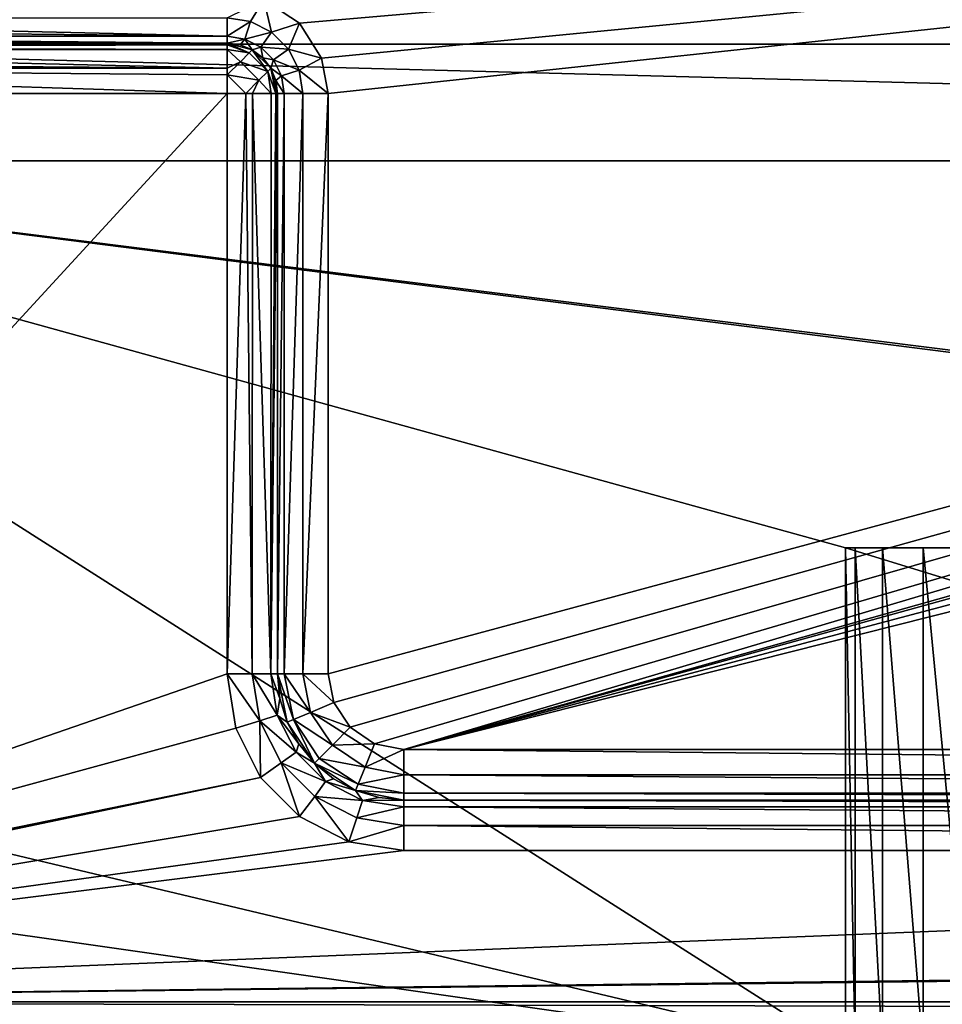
# Model space of a CAD drawing. Header units: millimetres. Extents: x -19.8 to 19.8, y 0 to 36.4.
# Tile 39 of 81: x -6.5 to -2.9, y 2.2 to 6.1. Entities that reach past the tile are written whole.
import ezdxf

# ---------------------------------------------------------------- set-up
doc = ezdxf.new("R2010")
doc.units = ezdxf.units.MM
doc.header["$LTSCALE"] = 65.185185
for name, color, linetype in [('109', 7, 'CONTINUOUS'), ('120', 7, 'CONTINUOUS'), ('121', 7, 'CONTINUOUS'), ('122', 7, 'CONTINUOUS'), ('125', 7, 'CONTINUOUS'), ('126', 7, 'CONTINUOUS'), ('127', 7, 'CONTINUOUS'), ('128', 7, 'CONTINUOUS'), ('129', 7, 'CONTINUOUS'), ('130', 7, 'CONTINUOUS'), ('14', 7, 'CONTINUOUS'), ('15', 7, 'CONTINUOUS'), ('17', 7, 'CONTINUOUS'), ('20', 7, 'CONTINUOUS'), ('202', 7, 'CONTINUOUS'), ('203', 7, 'CONTINUOUS'), ('21', 7, 'CONTINUOUS'), ('23', 7, 'CONTINUOUS'), ('24', 7, 'CONTINUOUS'), ('25', 7, 'CONTINUOUS'), ('26', 7, 'CONTINUOUS'), ('28', 7, 'CONTINUOUS'), ('29', 7, 'CONTINUOUS'), ('33', 7, 'CONTINUOUS'), ('4', 7, 'CONTINUOUS'), ('42', 7, 'CONTINUOUS'), ('5', 7, 'CONTINUOUS'), ('6', 7, 'CONTINUOUS')]:
    doc.layers.add(name, color=color, linetype=linetype)

msp = doc.modelspace()

# ---------------------------------------------------------------- linework, layer by layer
at = {"layer": '109', "linetype": 'Continuous'}
for points in [[(-9.8, 2.2, -18.5), (9.8, 2.2, -18.5), (9.8, 2.1499, -18.4936), (-9.8, 2.2, -18.5)], [(-9.8, 2.2, -18.5), (9.8, 2.1499, -18.4936), (-9.8, 2.1499, -18.4936), (-9.8, 2.2, -18.5)]]:
    msp.add_3dface(points, dxfattribs=at)
at = {"layer": '120', "linetype": 'Continuous'}
for points in [[(-5, 3, -18.3), (5, 3, -18.3), (5, 2.9732, -18.4), (-5, 3, -18.3)], [(-5, 2.9732, -18.4), (-5, 3, -18.3), (5, 2.9732, -18.4), (-5, 2.9732, -18.4)], [(-5, 2.8999, -18.4733), (-5, 2.9732, -18.4), (5, 2.8999, -18.4733), (-5, 2.8999, -18.4733)], [(5, 2.8999, -18.4733), (-5, 2.9732, -18.4), (5, 2.9732, -18.4), (5, 2.8999, -18.4733)], [(5, 2.8, -18.5), (-5, 2.8, -18.5), (-5, 2.8999, -18.4733), (5, 2.8, -18.5)], [(5, 2.8, -18.5), (-5, 2.8999, -18.4733), (5, 2.8999, -18.4733), (5, 2.8, -18.5)]]:
    msp.add_3dface(points, dxfattribs=at)
at = {"layer": '121', "linetype": 'Continuous'}
for points in [[(-5.666, 3.2846, -18.5), (-5.7, 3.5, -18.5), (-5.5707, 3.3146, -18.4733), (-5.666, 3.2846, -18.5)], [(-5.7, 3.5, -18.5), (-5.6001, 3.5, -18.4733), (-5.5707, 3.3146, -18.4733), (-5.7, 3.5, -18.5)], [(-5.6001, 3.5, -18.4733), (-5.5268, 3.5, -18.4), (-5.501, 3.3372, -18.4), (-5.6001, 3.5, -18.4733)], [(-5.5707, 3.3146, -18.4733), (-5.6001, 3.5, -18.4733), (-5.501, 3.3372, -18.4), (-5.5707, 3.3146, -18.4733)], [(-5.5, 3.5, -18.3), (-5.4904, 3.4026, -18.3), (-5.5268, 3.5, -18.4), (-5.5, 3.5, -18.3)], [(-5.5268, 3.5, -18.4), (-5.4904, 3.4026, -18.3), (-5.501, 3.3372, -18.4), (-5.5268, 3.5, -18.4)], [(-5.4904, 3.4026, -18.3), (-5.462, 3.3088, -18.3), (-5.501, 3.3372, -18.4), (-5.4904, 3.4026, -18.3)], [(-5.4262, 3.1904, -18.4), (-5.5707, 3.3146, -18.4733), (-5.501, 3.3372, -18.4), (-5.4262, 3.1904, -18.4)], [(-5.462, 3.3088, -18.3), (-5.4158, 3.2223, -18.3), (-5.501, 3.3372, -18.4), (-5.462, 3.3088, -18.3)], [(-5.4158, 3.2223, -18.3), (-5.4262, 3.1904, -18.4), (-5.501, 3.3372, -18.4), (-5.4158, 3.2223, -18.3)], [(-5.5671, 3.0897, -18.5), (-5.666, 3.2846, -18.5), (-5.5707, 3.3146, -18.4733), (-5.5671, 3.0897, -18.5)], [(-5.4855, 3.1473, -18.4733), (-5.5671, 3.0897, -18.5), (-5.5707, 3.3146, -18.4733), (-5.4855, 3.1473, -18.4733)], [(-5.4855, 3.1473, -18.4733), (-5.5707, 3.3146, -18.4733), (-5.4262, 3.1904, -18.4), (-5.4855, 3.1473, -18.4733)], [(-5.4158, 3.2223, -18.3), (-5.3536, 3.1465, -18.3), (-5.4262, 3.1904, -18.4), (-5.4158, 3.2223, -18.3)], [(-5.3096, 3.0738, -18.4), (-5.4855, 3.1473, -18.4733), (-5.4262, 3.1904, -18.4), (-5.3096, 3.0738, -18.4)], [(-5.3536, 3.1465, -18.3), (-5.3096, 3.0738, -18.4), (-5.4262, 3.1904, -18.4), (-5.3536, 3.1465, -18.3)], [(-5.4128, 2.9347, -18.5), (-5.5671, 3.0897, -18.5), (-5.4855, 3.1473, -18.4733), (-5.4128, 2.9347, -18.5)], [(-5.3527, 3.0145, -18.4733), (-5.4128, 2.9347, -18.5), (-5.4855, 3.1473, -18.4733), (-5.3527, 3.0145, -18.4733)], [(-5.3527, 3.0145, -18.4733), (-5.4855, 3.1473, -18.4733), (-5.3096, 3.0738, -18.4), (-5.3527, 3.0145, -18.4733)], [(-5.3536, 3.1465, -18.3), (-5.2779, 3.0843, -18.3), (-5.3096, 3.0738, -18.4), (-5.3536, 3.1465, -18.3)], [(-5.2779, 3.0843, -18.3), (-5.1915, 3.0381, -18.3), (-5.3096, 3.0738, -18.4), (-5.2779, 3.0843, -18.3)], [(-5.1628, 2.999, -18.4), (-5.3527, 3.0145, -18.4733), (-5.3096, 3.0738, -18.4), (-5.1628, 2.999, -18.4)], [(-5.1915, 3.0381, -18.3), (-5.1628, 2.999, -18.4), (-5.3096, 3.0738, -18.4), (-5.1915, 3.0381, -18.3)], [(-5.2174, 2.8346, -18.5), (-5.4128, 2.9347, -18.5), (-5.3527, 3.0145, -18.4733), (-5.2174, 2.8346, -18.5)], [(-5.1854, 2.9293, -18.4733), (-5.2174, 2.8346, -18.5), (-5.3527, 3.0145, -18.4733), (-5.1854, 2.9293, -18.4733)], [(-5.1854, 2.9293, -18.4733), (-5.3527, 3.0145, -18.4733), (-5.1628, 2.999, -18.4), (-5.1854, 2.9293, -18.4733)], [(-5.1915, 3.0381, -18.3), (-5.0976, 3.0096, -18.3), (-5.1628, 2.999, -18.4), (-5.1915, 3.0381, -18.3)], [(-5.0976, 3.0096, -18.3), (-5, 3, -18.3), (-5.1628, 2.999, -18.4), (-5.0976, 3.0096, -18.3)], [(-5, 2.9732, -18.4), (-5.1854, 2.9293, -18.4733), (-5.1628, 2.999, -18.4), (-5, 2.9732, -18.4)], [(-5, 2.8999, -18.4733), (-5.1854, 2.9293, -18.4733), (-5, 2.9732, -18.4), (-5, 2.8999, -18.4733)], [(-5, 3, -18.3), (-5, 2.9732, -18.4), (-5.1628, 2.999, -18.4), (-5, 3, -18.3)], [(-5, 2.8999, -18.4733), (-5.2174, 2.8346, -18.5), (-5.1854, 2.9293, -18.4733), (-5, 2.8999, -18.4733)], [(-5, 2.8, -18.5), (-5.2174, 2.8346, -18.5), (-5, 2.8999, -18.4733), (-5, 2.8, -18.5)]]:
    msp.add_3dface(points, dxfattribs=at)
at = {"layer": '122', "linetype": 'Continuous'}
for points in [[(-5.7, 3.5, -18.5), (-5.7, 5.8, -18.5), (-5.6259, 5.8, -18.4858), (-5.7, 3.5, -18.5)], [(-5.7, 3.5, -18.5), (-5.6259, 5.8, -18.4858), (-5.6001, 3.5, -18.4733), (-5.7, 3.5, -18.5)], [(-5.6259, 5.8, -18.4858), (-5.5989, 5.8, -18.4726), (-5.6001, 3.5, -18.4733), (-5.6259, 5.8, -18.4858)], [(-5.6001, 3.5, -18.4733), (-5.5989, 5.8, -18.4726), (-5.5268, 3.5, -18.4), (-5.6001, 3.5, -18.4733)], [(-5.5989, 5.8, -18.4726), (-5.5256, 5.8, -18.3979), (-5.5268, 3.5, -18.4), (-5.5989, 5.8, -18.4726)], [(-5.5, 5.8, -18.3), (-5.5, 3.5, -18.3), (-5.5268, 3.5, -18.4), (-5.5, 5.8, -18.3)], [(-5.5064, 5.8, -18.3501), (-5.5, 5.8, -18.3), (-5.5268, 3.5, -18.4), (-5.5064, 5.8, -18.3501)], [(-5.5256, 5.8, -18.3979), (-5.5064, 5.8, -18.3501), (-5.5268, 3.5, -18.4), (-5.5256, 5.8, -18.3979)]]:
    msp.add_3dface(points, dxfattribs=at)
at = {"layer": '125', "linetype": 'Continuous'}
for points in [[(-5, 3.2, -17), (5, 3.2, -17), (5, 3.1001, -17.0267), (-5, 3.2, -17)], [(-5, 3.2, -17), (5, 3.1001, -17.0267), (-5, 3.1001, -17.0267), (-5, 3.2, -17)], [(5, 3.1001, -17.0267), (5, 3.0268, -17.1), (-5, 3.1001, -17.0267), (5, 3.1001, -17.0267)], [(-5, 3.1001, -17.0267), (5, 3.0268, -17.1), (-5, 3.0268, -17.1), (-5, 3.1001, -17.0267)], [(5, 3, -17.2), (-5, 3, -17.2), (-5, 3.0268, -17.1), (5, 3, -17.2)], [(5, 3.0268, -17.1), (5, 3, -17.2), (-5, 3.0268, -17.1), (5, 3.0268, -17.1)]]:
    msp.add_3dface(points, dxfattribs=at)
at = {"layer": '126', "linetype": 'Continuous'}
for points in [[(-5.4619, 3.3087, -17.2), (-5.5, 3.5, -17.2), (-5.4372, 3.3189, -17.1), (-5.4619, 3.3087, -17.2)], [(-5.5, 3.5, -17.2), (-5.4732, 3.5, -17.1), (-5.4372, 3.3189, -17.1), (-5.5, 3.5, -17.2)], [(-5.3999, 3.5, -17.0267), (-5.3694, 3.347, -17.0267), (-5.4732, 3.5, -17.1), (-5.3999, 3.5, -17.0267)], [(-5.4732, 3.5, -17.1), (-5.3694, 3.347, -17.0267), (-5.4372, 3.3189, -17.1), (-5.4732, 3.5, -17.1)], [(-5.3, 3.5, -17), (-5.2776, 3.3862, -17), (-5.3999, 3.5, -17.0267), (-5.3, 3.5, -17)], [(-5.3999, 3.5, -17.0267), (-5.2776, 3.3862, -17), (-5.3694, 3.347, -17.0267), (-5.3999, 3.5, -17.0267)], [(-5.2776, 3.3862, -17), (-5.2128, 3.2886, -17), (-5.3694, 3.347, -17.0267), (-5.2776, 3.3862, -17)], [(-5.3536, 3.1465, -17.2), (-5.4619, 3.3087, -17.2), (-5.4372, 3.3189, -17.1), (-5.3536, 3.1465, -17.2)], [(-5.3694, 3.347, -17.0267), (-5.2828, 3.2172, -17.0267), (-5.4372, 3.3189, -17.1), (-5.3694, 3.347, -17.0267)], [(-5.3536, 3.1465, -17.2), (-5.4372, 3.3189, -17.1), (-5.3346, 3.1654, -17.1), (-5.3536, 3.1465, -17.2)], [(-5.4372, 3.3189, -17.1), (-5.2828, 3.2172, -17.0267), (-5.3346, 3.1654, -17.1), (-5.4372, 3.3189, -17.1)], [(-5.3694, 3.347, -17.0267), (-5.2128, 3.2886, -17), (-5.2828, 3.2172, -17.0267), (-5.3694, 3.347, -17.0267)], [(-5.2128, 3.2886, -17), (-5.1154, 3.2231, -17), (-5.2828, 3.2172, -17.0267), (-5.2128, 3.2886, -17)], [(-5.2828, 3.2172, -17.0267), (-5.153, 3.1306, -17.0267), (-5.3346, 3.1654, -17.1), (-5.2828, 3.2172, -17.0267)], [(-5.2828, 3.2172, -17.0267), (-5.1154, 3.2231, -17), (-5.153, 3.1306, -17.0267), (-5.2828, 3.2172, -17.0267)], [(-5.1154, 3.2231, -17), (-5, 3.2, -17), (-5.153, 3.1306, -17.0267), (-5.1154, 3.2231, -17)], [(-5, 3.2, -17), (-5, 3.1001, -17.0267), (-5.153, 3.1306, -17.0267), (-5, 3.2, -17)], [(-5.3536, 3.1465, -17.2), (-5.3346, 3.1654, -17.1), (-5.1811, 3.0628, -17.1), (-5.3536, 3.1465, -17.2)], [(-5.3346, 3.1654, -17.1), (-5.153, 3.1306, -17.0267), (-5.1811, 3.0628, -17.1), (-5.3346, 3.1654, -17.1)], [(-5.1913, 3.0381, -17.2), (-5.3536, 3.1465, -17.2), (-5.1811, 3.0628, -17.1), (-5.1913, 3.0381, -17.2)], [(-5.153, 3.1306, -17.0267), (-5, 3.1001, -17.0267), (-5.1811, 3.0628, -17.1), (-5.153, 3.1306, -17.0267)], [(-5, 3.1001, -17.0267), (-5, 3.0268, -17.1), (-5.1811, 3.0628, -17.1), (-5, 3.1001, -17.0267)], [(-5, 3.0268, -17.1), (-5.1913, 3.0381, -17.2), (-5.1811, 3.0628, -17.1), (-5, 3.0268, -17.1)], [(-5, 3, -17.2), (-5.1913, 3.0381, -17.2), (-5, 3.0268, -17.1), (-5, 3, -17.2)]]:
    msp.add_3dface(points, dxfattribs=at)
at = {"layer": '127', "linetype": 'Continuous'}
for points in [[(-5.5, 3.5, -17.2), (-5.5, 5.8, -17.2), (-5.4732, 5.8, -17.1), (-5.5, 3.5, -17.2)], [(-5.4732, 3.5, -17.1), (-5.5, 3.5, -17.2), (-5.4732, 5.8, -17.1), (-5.4732, 3.5, -17.1)], [(-5.3999, 3.5, -17.0267), (-5.4732, 3.5, -17.1), (-5.3999, 5.8, -17.0267), (-5.3999, 3.5, -17.0267)], [(-5.3999, 5.8, -17.0267), (-5.4732, 3.5, -17.1), (-5.4732, 5.8, -17.1), (-5.3999, 5.8, -17.0267)], [(-5.3, 5.8, -17), (-5.3, 3.5, -17), (-5.3999, 3.5, -17.0267), (-5.3, 5.8, -17)], [(-5.3, 5.8, -17), (-5.3999, 3.5, -17.0267), (-5.3999, 5.8, -17.0267), (-5.3, 5.8, -17)]]:
    msp.add_3dface(points, dxfattribs=at)
at = {"layer": '128', "linetype": 'Continuous'}
for points in [[(-5.7, 6, -18.3), (-5.7, 6, -17.2), (-5.6482, 5.9932, -17.2), (-5.7, 6, -18.3)], [(-5.6001, 5.9733, -18.3), (-5.7, 6, -18.3), (-5.6482, 5.9932, -17.2), (-5.6001, 5.9733, -18.3)], [(-5.6001, 5.9733, -18.3), (-5.6482, 5.9932, -17.2), (-5.6, 5.9732, -17.2), (-5.6001, 5.9733, -18.3)], [(-5.5268, 5.9, -18.3), (-5.6001, 5.9733, -18.3), (-5.5268, 5.9, -17.2), (-5.5268, 5.9, -18.3)], [(-5.6001, 5.9733, -18.3), (-5.6, 5.9732, -17.2), (-5.5586, 5.9414, -17.2), (-5.6001, 5.9733, -18.3)], [(-5.6001, 5.9733, -18.3), (-5.5586, 5.9414, -17.2), (-5.5268, 5.9, -17.2), (-5.6001, 5.9733, -18.3)], [(-5.5, 5.8, -17.2), (-5.5, 5.8, -18.3), (-5.5268, 5.9, -18.3), (-5.5, 5.8, -17.2)], [(-5.5, 5.8, -17.2), (-5.5268, 5.9, -18.3), (-5.5068, 5.8518, -17.2), (-5.5, 5.8, -17.2)], [(-5.5268, 5.9, -18.3), (-5.5268, 5.9, -17.2), (-5.5068, 5.8518, -17.2), (-5.5268, 5.9, -18.3)]]:
    msp.add_3dface(points, dxfattribs=at)
at = {"layer": '129', "linetype": 'Continuous'}
for points in [[(-5.7, 6.1001, -17.0267), (-5.7, 6.0268, -17.1), (-8.8, 6.1, -17.0268), (-5.7, 6.1001, -17.0267)], [(-8.8, 6.1, -17.0268), (-5.7, 6.0268, -17.1), (-8.8, 6.0586, -17.0586), (-8.8, 6.1, -17.0268)], [(-8.8, 6.0586, -17.0586), (-5.7, 6.0268, -17.1), (-8.8, 6.0268, -17.1), (-8.8, 6.0586, -17.0586)], [(-5.7, 6.0268, -17.1), (-5.7, 6, -17.2), (-8.8, 6.0268, -17.1), (-5.7, 6.0268, -17.1)], [(-8.8, 6.0268, -17.1), (-5.7, 6, -17.2), (-8.8, 6.0068, -17.1482), (-8.8, 6.0268, -17.1)], [(-5.7, 6, -17.2), (-8.8, 6, -17.2), (-8.8, 6.0068, -17.1482), (-5.7, 6, -17.2)]]:
    msp.add_3dface(points, dxfattribs=at)
at = {"layer": '130', "linetype": 'Continuous'}
for points in [[(-8.8, 6, -18.3), (-5.7, 6, -18.3), (-5.7, 5.9936, -18.3501), (-8.8, 6, -18.3)], [(-8.8, 5.9844, -18.3774), (-8.8, 6, -18.3), (-5.7, 5.9936, -18.3501), (-8.8, 5.9844, -18.3774)], [(-5.7, 5.9744, -18.3979), (-8.8, 5.9844, -18.3774), (-5.7, 5.9936, -18.3501), (-5.7, 5.9744, -18.3979)], [(-8.8, 5.9744, -18.3979), (-8.8, 5.9844, -18.3774), (-5.7, 5.9744, -18.3979), (-8.8, 5.9744, -18.3979)], [(-8.8, 5.9236, -18.4572), (-8.8, 5.9744, -18.3979), (-5.7, 5.9011, -18.4726), (-8.8, 5.9236, -18.4572)], [(-5.7, 5.9011, -18.4726), (-8.8, 5.9744, -18.3979), (-5.7, 5.9744, -18.3979), (-5.7, 5.9011, -18.4726)], [(-8.8, 5.9011, -18.4726), (-8.8, 5.9236, -18.4572), (-5.7, 5.9011, -18.4726), (-8.8, 5.9011, -18.4726)], [(-5.7, 5.8, -18.5), (-8.8, 5.8, -18.5), (-8.8, 5.9011, -18.4726), (-5.7, 5.8, -18.5)], [(-5.7, 5.8, -18.5), (-8.8, 5.9011, -18.4726), (-5.7, 5.8742, -18.4857), (-5.7, 5.8, -18.5)], [(-5.7, 5.8742, -18.4857), (-8.8, 5.9011, -18.4726), (-5.7, 5.9011, -18.4726), (-5.7, 5.8742, -18.4857)]]:
    msp.add_3dface(points, dxfattribs=at)
at = {"layer": '14', "linetype": 'Continuous'}
for points in [[(-5.7, 6, -18.3), (-8.8, 6, -18.3), (-5.7, 6, -17.2), (-5.7, 6, -18.3)], [(-5.7, 6, -17.2), (-8.8, 6, -18.3), (-8.8, 6, -17.2), (-5.7, 6, -17.2)]]:
    msp.add_3dface(points, dxfattribs=at)
at = {"layer": '15', "linetype": 'Continuous'}
for points in [[(-5.7, 5.8, -18.5), (-5.7, 3.5, -18.5), (-8.8, 2.4292, -18.5), (-5.7, 5.8, -18.5)], [(-8.8, 5.8, -18.5), (-5.7, 5.8, -18.5), (-8.8, 2.4292, -18.5), (-8.8, 5.8, -18.5)], [(-5.7, 3.5, -18.5), (-5.666, 3.2846, -18.5), (-8.8, 2.4292, -18.5), (-5.7, 3.5, -18.5)], [(-5.666, 3.2846, -18.5), (-5.5671, 3.0897, -18.5), (-8.8, 2.4292, -18.5), (-5.666, 3.2846, -18.5)], [(-5.4128, 2.9347, -18.5), (-9.8, 2.2, -18.5), (-5.5671, 3.0897, -18.5), (-5.4128, 2.9347, -18.5)], [(-5.5671, 3.0897, -18.5), (-9.8, 2.2, -18.5), (-8.8, 2.4292, -18.5), (-5.5671, 3.0897, -18.5)], [(-5.2174, 2.8346, -18.5), (-9.8, 2.2, -18.5), (-5.4128, 2.9347, -18.5), (-5.2174, 2.8346, -18.5)], [(-5, 2.8, -18.5), (-9.8, 2.2, -18.5), (-5.2174, 2.8346, -18.5), (-5, 2.8, -18.5)], [(8.8, 2.4292, -18.5), (-9.8, 2.2, -18.5), (5, 2.8, -18.5), (8.8, 2.4292, -18.5)], [(5, 2.8, -18.5), (-9.8, 2.2, -18.5), (-5, 2.8, -18.5), (5, 2.8, -18.5)], [(9.8, 2.2, -18.5), (-9.8, 2.2, -18.5), (9.8, 2.4292, -18.5), (9.8, 2.2, -18.5)], [(9.8, 2.4292, -18.5), (-9.8, 2.2, -18.5), (8.8, 2.4292, -18.5), (9.8, 2.4292, -18.5)]]:
    msp.add_3dface(points, dxfattribs=at)
at = {"layer": '17', "linetype": 'Continuous'}
for points in [[(-5.5543, 6.1724, -17), (8.8, 7.307, -17), (-5.4135, 6.0791, -17), (-5.5543, 6.1724, -17)], [(-5.4135, 6.0791, -17), (8.8, 7.307, -17), (-5.3253, 5.9397, -17), (-5.4135, 6.0791, -17)], [(-5.3253, 5.9397, -17), (8.8, 7.307, -17), (-5.3, 5.8, -17), (-5.3253, 5.9397, -17)], [(-5.3, 5.8, -17), (8.8, 7.307, -17), (-5.3, 3.5, -17), (-5.3, 5.8, -17)], [(-5.3, 3.5, -17), (8.8, 7.307, -17), (-5.2776, 3.3862, -17), (-5.3, 3.5, -17)], [(-5.2776, 3.3862, -17), (8.8, 7.307, -17), (-5.2128, 3.2886, -17), (-5.2776, 3.3862, -17)], [(-5.2128, 3.2886, -17), (8.8, 7.307, -17), (-5.1154, 3.2231, -17), (-5.2128, 3.2886, -17)], [(-5.1154, 3.2231, -17), (8.8, 7.307, -17), (-5, 3.2, -17), (-5.1154, 3.2231, -17)], [(-5, 3.2, -17), (8.8, 7.307, -17), (5.5568, 6.1734, -17), (-5, 3.2, -17)], [(5.4168, 6.0824, -17), (-5, 3.2, -17), (5.5568, 6.1734, -17), (5.4168, 6.0824, -17)], [(5.3262, 5.942, -17), (-5, 3.2, -17), (5.4168, 6.0824, -17), (5.3262, 5.942, -17)], [(5.3, 5.8, -17), (-5, 3.2, -17), (5.3262, 5.942, -17), (5.3, 5.8, -17)], [(5, 3.2, -17), (-5, 3.2, -17), (5.3, 5.8, -17), (5, 3.2, -17)]]:
    msp.add_3dface(points, dxfattribs=at)
at = {"layer": '20', "linetype": 'Continuous'}
for points in [[(5, 3, -18.3), (-5, 3, -18.3), (5, 3, -17.2), (5, 3, -18.3)], [(5, 3, -17.2), (-5, 3, -18.3), (-5, 3, -17.2), (5, 3, -17.2)]]:
    msp.add_3dface(points, dxfattribs=at)
at = {"layer": '202', "linetype": 'Continuous'}
for points in [[(-5.7, 5.9936, -18.3501), (-5.7, 6, -18.3), (-5.6125, 5.9608, -18.3805), (-5.7, 5.9936, -18.3501)], [(-5.7, 6, -18.3), (-5.6001, 5.9733, -18.3), (-5.6125, 5.9608, -18.3805), (-5.7, 6, -18.3)], [(-5.7, 5.9744, -18.3979), (-5.7, 5.9936, -18.3501), (-5.6125, 5.9608, -18.3805), (-5.7, 5.9744, -18.3979)], [(-5.7, 5.9011, -18.4726), (-5.7, 5.9744, -18.3979), (-5.6475, 5.9259, -18.4463), (-5.7, 5.9011, -18.4726)], [(-5.7, 5.9744, -18.3979), (-5.6125, 5.9608, -18.3805), (-5.6475, 5.9259, -18.4463), (-5.7, 5.9744, -18.3979)], [(-5.6001, 5.9733, -18.3), (-5.5392, 5.8876, -18.3805), (-5.6125, 5.9608, -18.3805), (-5.6001, 5.9733, -18.3)], [(-5.5268, 5.9, -18.3), (-5.5392, 5.8876, -18.3805), (-5.6001, 5.9733, -18.3), (-5.5268, 5.9, -18.3)], [(-5.6125, 5.9608, -18.3805), (-5.5392, 5.8876, -18.3805), (-5.6475, 5.9259, -18.4463), (-5.6125, 5.9608, -18.3805)], [(-5.7, 5.8742, -18.4857), (-5.7, 5.9011, -18.4726), (-5.6475, 5.9259, -18.4463), (-5.7, 5.8742, -18.4857)], [(-5.5742, 5.8526, -18.4464), (-5.7, 5.8742, -18.4857), (-5.6475, 5.9259, -18.4463), (-5.5742, 5.8526, -18.4464)], [(-5.5392, 5.8876, -18.3805), (-5.5742, 5.8526, -18.4464), (-5.6475, 5.9259, -18.4463), (-5.5392, 5.8876, -18.3805)], [(-5.5392, 5.8876, -18.3805), (-5.5268, 5.9, -18.3), (-5.5064, 5.8, -18.3501), (-5.5392, 5.8876, -18.3805)], [(-5.5268, 5.9, -18.3), (-5.5, 5.8, -18.3), (-5.5064, 5.8, -18.3501), (-5.5268, 5.9, -18.3)], [(-5.7, 5.8, -18.5), (-5.7, 5.8742, -18.4857), (-5.6259, 5.8, -18.4858), (-5.7, 5.8, -18.5)], [(-5.6259, 5.8, -18.4858), (-5.7, 5.8742, -18.4857), (-5.5742, 5.8526, -18.4464), (-5.6259, 5.8, -18.4858)], [(-5.5742, 5.8526, -18.4464), (-5.5392, 5.8876, -18.3805), (-5.5256, 5.8, -18.3979), (-5.5742, 5.8526, -18.4464)], [(-5.5256, 5.8, -18.3979), (-5.5392, 5.8876, -18.3805), (-5.5064, 5.8, -18.3501), (-5.5256, 5.8, -18.3979)], [(-5.6259, 5.8, -18.4858), (-5.5742, 5.8526, -18.4464), (-5.5989, 5.8, -18.4726), (-5.6259, 5.8, -18.4858)], [(-5.5989, 5.8, -18.4726), (-5.5742, 5.8526, -18.4464), (-5.5256, 5.8, -18.3979), (-5.5989, 5.8, -18.4726)]]:
    msp.add_3dface(points, dxfattribs=at)
at = {"layer": '203', "linetype": 'Continuous'}
for points in [[(-5.7, 6.1001, -17.0267), (-5.5543, 6.1724, -17), (-5.6073, 6.0854, -17.0267), (-5.7, 6.1001, -17.0267)], [(-5.6073, 6.0854, -17.0267), (-5.5543, 6.1724, -17), (-5.5236, 6.0428, -17.0267), (-5.6073, 6.0854, -17.0267)], [(-5.5543, 6.1724, -17), (-5.4135, 6.0791, -17), (-5.5236, 6.0428, -17.0267), (-5.5543, 6.1724, -17)], [(-5.7, 6.1001, -17.0267), (-5.6073, 6.0854, -17.0267), (-5.7, 6.0268, -17.1), (-5.7, 6.1001, -17.0267)], [(-5.6073, 6.0854, -17.0267), (-5.6299, 6.0157, -17.1), (-5.7, 6.0268, -17.1), (-5.6073, 6.0854, -17.0267)], [(-5.6073, 6.0854, -17.0267), (-5.5236, 6.0428, -17.0267), (-5.6299, 6.0157, -17.1), (-5.6073, 6.0854, -17.0267)], [(-5.5236, 6.0428, -17.0267), (-5.4135, 6.0791, -17), (-5.4572, 5.9764, -17.0267), (-5.5236, 6.0428, -17.0267)], [(-5.4135, 6.0791, -17), (-5.3253, 5.9397, -17), (-5.4572, 5.9764, -17.0267), (-5.4135, 6.0791, -17)], [(-5.6299, 6.0157, -17.1), (-5.7, 6, -17.2), (-5.7, 6.0268, -17.1), (-5.6299, 6.0157, -17.1)], [(-5.6482, 5.9932, -17.2), (-5.7, 6, -17.2), (-5.6299, 6.0157, -17.1), (-5.6482, 5.9932, -17.2)], [(-5.6, 5.9732, -17.2), (-5.6482, 5.9932, -17.2), (-5.6299, 6.0157, -17.1), (-5.6, 5.9732, -17.2)], [(-5.5236, 6.0428, -17.0267), (-5.5667, 5.9835, -17.1), (-5.6299, 6.0157, -17.1), (-5.5236, 6.0428, -17.0267)], [(-5.5667, 5.9835, -17.1), (-5.6, 5.9732, -17.2), (-5.6299, 6.0157, -17.1), (-5.5667, 5.9835, -17.1)], [(-5.5236, 6.0428, -17.0267), (-5.4572, 5.9764, -17.0267), (-5.5667, 5.9835, -17.1), (-5.5236, 6.0428, -17.0267)], [(-5.5586, 5.9414, -17.2), (-5.6, 5.9732, -17.2), (-5.5667, 5.9835, -17.1), (-5.5586, 5.9414, -17.2)], [(-5.4572, 5.9764, -17.0267), (-5.5165, 5.9333, -17.1), (-5.5667, 5.9835, -17.1), (-5.4572, 5.9764, -17.0267)], [(-5.5165, 5.9333, -17.1), (-5.5586, 5.9414, -17.2), (-5.5667, 5.9835, -17.1), (-5.5165, 5.9333, -17.1)], [(-5.4572, 5.9764, -17.0267), (-5.4146, 5.8927, -17.0267), (-5.5165, 5.9333, -17.1), (-5.4572, 5.9764, -17.0267)], [(-5.4572, 5.9764, -17.0267), (-5.3253, 5.9397, -17), (-5.4146, 5.8927, -17.0267), (-5.4572, 5.9764, -17.0267)], [(-5.5268, 5.9, -17.2), (-5.5586, 5.9414, -17.2), (-5.5165, 5.9333, -17.1), (-5.5268, 5.9, -17.2)], [(-5.4843, 5.8701, -17.1), (-5.5268, 5.9, -17.2), (-5.5165, 5.9333, -17.1), (-5.4843, 5.8701, -17.1)], [(-5.4146, 5.8927, -17.0267), (-5.4843, 5.8701, -17.1), (-5.5165, 5.9333, -17.1), (-5.4146, 5.8927, -17.0267)], [(-5.3253, 5.9397, -17), (-5.3, 5.8, -17), (-5.4146, 5.8927, -17.0267), (-5.3253, 5.9397, -17)], [(-5.5068, 5.8518, -17.2), (-5.5268, 5.9, -17.2), (-5.4843, 5.8701, -17.1), (-5.5068, 5.8518, -17.2)], [(-5.4146, 5.8927, -17.0267), (-5.3999, 5.8, -17.0267), (-5.4843, 5.8701, -17.1), (-5.4146, 5.8927, -17.0267)], [(-5.3, 5.8, -17), (-5.3999, 5.8, -17.0267), (-5.4146, 5.8927, -17.0267), (-5.3, 5.8, -17)], [(-5.4732, 5.8, -17.1), (-5.5068, 5.8518, -17.2), (-5.4843, 5.8701, -17.1), (-5.4732, 5.8, -17.1)], [(-5.3999, 5.8, -17.0267), (-5.4732, 5.8, -17.1), (-5.4843, 5.8701, -17.1), (-5.3999, 5.8, -17.0267)], [(-5.4732, 5.8, -17.1), (-5.5, 5.8, -17.2), (-5.5068, 5.8518, -17.2), (-5.4732, 5.8, -17.1)]]:
    msp.add_3dface(points, dxfattribs=at)
at = {"layer": '21', "linetype": 'Continuous'}
for points in [[(-5.5, 3.5, -18.3), (-5.5, 5.8, -18.3), (-5.5, 3.5, -17.2), (-5.5, 3.5, -18.3)], [(-5.5, 3.5, -17.2), (-5.5, 5.8, -18.3), (-5.5, 5.8, -17.2), (-5.5, 3.5, -17.2)]]:
    msp.add_3dface(points, dxfattribs=at)
at = {"layer": '23', "linetype": 'Continuous'}
for points in [[(-5.5, 3.5, -18.3), (-5.5, 3.5, -17.2), (-5.4619, 3.3087, -17.2), (-5.5, 3.5, -18.3)], [(-5.4904, 3.4026, -18.3), (-5.5, 3.5, -18.3), (-5.4619, 3.3087, -17.2), (-5.4904, 3.4026, -18.3)], [(-5.462, 3.3088, -18.3), (-5.4904, 3.4026, -18.3), (-5.4619, 3.3087, -17.2), (-5.462, 3.3088, -18.3)], [(-5.4158, 3.2223, -18.3), (-5.462, 3.3088, -18.3), (-5.4619, 3.3087, -17.2), (-5.4158, 3.2223, -18.3)], [(-5.3536, 3.1465, -17.2), (-5.4158, 3.2223, -18.3), (-5.4619, 3.3087, -17.2), (-5.3536, 3.1465, -17.2)], [(-5.3536, 3.1465, -18.3), (-5.4158, 3.2223, -18.3), (-5.3536, 3.1465, -17.2), (-5.3536, 3.1465, -18.3)], [(-5.2779, 3.0843, -18.3), (-5.3536, 3.1465, -18.3), (-5.3536, 3.1465, -17.2), (-5.2779, 3.0843, -18.3)], [(-5.1913, 3.0381, -17.2), (-5.2779, 3.0843, -18.3), (-5.3536, 3.1465, -17.2), (-5.1913, 3.0381, -17.2)], [(-5.1915, 3.0381, -18.3), (-5.2779, 3.0843, -18.3), (-5.1913, 3.0381, -17.2), (-5.1915, 3.0381, -18.3)], [(-5.0976, 3.0096, -18.3), (-5.1915, 3.0381, -18.3), (-5.1913, 3.0381, -17.2), (-5.0976, 3.0096, -18.3)], [(-5, 3, -17.2), (-5.0976, 3.0096, -18.3), (-5.1913, 3.0381, -17.2), (-5, 3, -17.2)], [(-5, 3, -17.2), (-5, 3, -18.3), (-5.0976, 3.0096, -18.3), (-5, 3, -17.2)]]:
    msp.add_3dface(points, dxfattribs=at)
at = {"layer": '24', "linetype": 'Continuous'}
for points in [[(3.25, 4, -4.5), (-3.25, 4, -4.5), (-3.25, 4, -9), (3.25, 4, -4.5)], [(3.25, 4, -9), (3.25, 4, -4.5), (-3.25, 4, -9), (3.25, 4, -9)], [(-3.25, 4, -15.5), (-3.2118, 4, -15.6916), (3.25, 4, -15.5), (-3.25, 4, -15.5)], [(-3.25, 4, -10), (-3.25, 4, -15.5), (3.25, 4, -10), (-3.25, 4, -10)], [(3.25, 4, -10), (-3.25, 4, -15.5), (3.25, 4, -15.5), (3.25, 4, -10)], [(-3.2118, 4, -15.6916), (-3.1036, 4, -15.8536), (3.2118, 4, -15.6916), (-3.2118, 4, -15.6916)], [(3.25, 4, -15.5), (-3.2118, 4, -15.6916), (3.2118, 4, -15.6916), (3.25, 4, -15.5)], [(-3.1036, 4, -15.8536), (-2.9416, 4, -15.9618), (3.1036, 4, -15.8536), (-3.1036, 4, -15.8536)], [(3.2118, 4, -15.6916), (-3.1036, 4, -15.8536), (3.1036, 4, -15.8536), (3.2118, 4, -15.6916)], [(-2.9416, 4, -15.9618), (-2.75, 4, -16), (2.9416, 4, -15.9618), (-2.9416, 4, -15.9618)], [(3.1036, 4, -15.8536), (-2.9416, 4, -15.9618), (2.9416, 4, -15.9618), (3.1036, 4, -15.8536)]]:
    msp.add_3dface(points, dxfattribs=at)
at = {"layer": '25', "linetype": 'Continuous'}
for points in [[(-3.25, 2, -4.5), (-3.25, 2, -9), (-3.25, 4, -4.5), (-3.25, 2, -4.5)], [(-3.25, 4, -4.5), (-3.25, 2, -9), (-3.25, 4, -9), (-3.25, 4, -4.5)]]:
    msp.add_3dface(points, dxfattribs=at)
at = {"layer": '26', "linetype": 'Continuous'}
for points in [[(-3.25, 2, -9), (3.25, 2, -9), (-3.25, 4, -9), (-3.25, 2, -9)], [(3.25, 2, -9), (3.25, 4, -9), (-3.25, 4, -9), (3.25, 2, -9)]]:
    msp.add_3dface(points, dxfattribs=at)
at = {"layer": '28', "linetype": 'Continuous'}
for points in [[(3.25, 2, -10), (-3.25, 2, -10), (3.25, 4, -10), (3.25, 2, -10)], [(-3.25, 2, -10), (-3.25, 4, -10), (3.25, 4, -10), (-3.25, 2, -10)]]:
    msp.add_3dface(points, dxfattribs=at)
at = {"layer": '29', "linetype": 'Continuous'}
for points in [[(-3.25, 2, -10), (-3.25, 2, -15.5), (-3.25, 4, -10), (-3.25, 2, -10)], [(-3.25, 2, -15.5), (-3.25, 4, -15.5), (-3.25, 4, -10), (-3.25, 2, -15.5)]]:
    msp.add_3dface(points, dxfattribs=at)
at = {"layer": '33', "linetype": 'Continuous'}
for points in [[(-3.25, 2, -15.5), (-3.2118, 2, -15.6916), (-3.25, 4, -15.5), (-3.25, 2, -15.5)], [(-3.2118, 2, -15.6916), (-3.2118, 4, -15.6916), (-3.25, 4, -15.5), (-3.2118, 2, -15.6916)], [(-3.2118, 2, -15.6916), (-3.1036, 2, -15.8536), (-3.2118, 4, -15.6916), (-3.2118, 2, -15.6916)], [(-3.1036, 2, -15.8536), (-3.1036, 4, -15.8536), (-3.2118, 4, -15.6916), (-3.1036, 2, -15.8536)], [(-3.1036, 2, -15.8536), (-2.9416, 2, -15.9618), (-3.1036, 4, -15.8536), (-3.1036, 2, -15.8536)], [(-2.9416, 2, -15.9618), (-2.9416, 4, -15.9618), (-3.1036, 4, -15.8536), (-2.9416, 2, -15.9618)], [(-2.9416, 2, -15.9618), (-2.75, 2, -16), (-2.9416, 4, -15.9618), (-2.9416, 2, -15.9618)], [(-2.75, 2, -16), (-2.75, 4, -16), (-2.9416, 4, -15.9618), (-2.75, 2, -16)]]:
    msp.add_3dface(points, dxfattribs=at)
at = {"layer": '4', "linetype": 'Continuous'}
for points in [[(-3.25, 2, -4.5), (-3.25, 4, -4.5), (-8.8, 5.5332, -4.5), (-3.25, 2, -4.5)], [(-8.8, 3.32, -4.5), (-3.25, 2, -4.5), (-8.8, 5.5332, -4.5), (-8.8, 3.32, -4.5)], [(-3.25, 4, -4.5), (3.25, 4, -4.5), (-8.8, 5.5332, -4.5), (-3.25, 4, -4.5)], [(-8.8, 5.5332, -4.5), (3.25, 4, -4.5), (8.8, 3.32, -4.5), (-8.8, 5.5332, -4.5)], [(8.8, 5.5332, -4.5), (-8.8, 5.5332, -4.5), (8.8, 3.32, -4.5), (8.8, 5.5332, -4.5)], [(-13.1, 2, -4.5), (-3.25, 2, -4.5), (-12.5, 3.32, -4.5), (-13.1, 2, -4.5)], [(-12.5, 3.32, -4.5), (-3.25, 2, -4.5), (-8.8, 3.32, -4.5), (-12.5, 3.32, -4.5)]]:
    msp.add_3dface(points, dxfattribs=at)
at = {"layer": '42', "linetype": 'Continuous'}
for points in [[(-8.8, 5.5332, -4.5), (8.8, 5.5332, -4.5), (-8.8, 5.9951, -5.3), (-8.8, 5.5332, -4.5)], [(-8.8, 5.9951, -5.3), (8.8, 5.5332, -4.5), (8.8, 5.9951, -5.3), (-8.8, 5.9951, -5.3)]]:
    msp.add_3dface(points, dxfattribs=at)
at = {"layer": '5', "linetype": 'Continuous'}
for points in [[(-8.8, 5.9951, -15.51), (-8.8, 5.9951, -5.3), (8.8, 5.9951, -5.3), (-8.8, 5.9951, -15.51)], [(8.8, 5.9951, -15.51), (-8.8, 5.9951, -15.51), (8.8, 5.9951, -5.3), (8.8, 5.9951, -15.51)]]:
    msp.add_3dface(points, dxfattribs=at)
at = {"layer": '6', "linetype": 'Continuous'}
for points in [[(-8.8, 5.9951, -15.51), (8.8, 5.9951, -15.51), (-8.8, 7.1949, -15.51), (-8.8, 5.9951, -15.51)], [(-8.8, 7.1949, -15.51), (8.8, 5.9951, -15.51), (8.8, 7.1949, -15.51), (-8.8, 7.1949, -15.51)]]:
    msp.add_3dface(points, dxfattribs=at)

doc.saveas('drawing.dxf')
